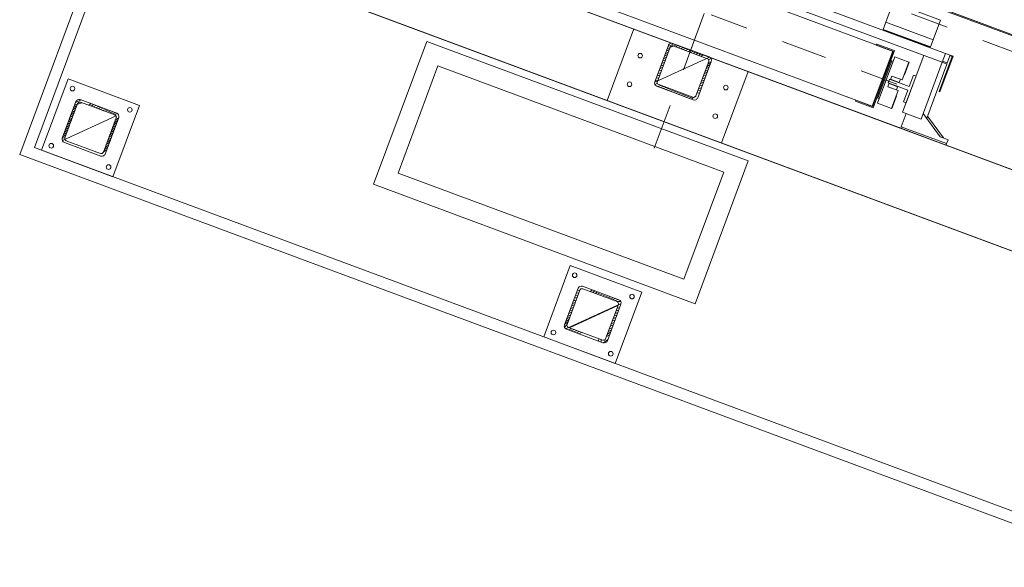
# Model space of a CAD drawing. Extents: x 5470850 to 5471103, y 5921888 to 5922012.
# Tile 42 of 44: x 5471082.43 to 5471085.02, y 5921952.04 to 5921953.47. Entities that reach past the tile are written whole.
import ezdxf

# ---------------------------------------------------------------- set-up
doc = ezdxf.new("R2010")
doc.units = 0
for name, pattern in [('ACAD_ISO04W100', [30, 24, -3, 0, -3]), ('AM_ISO02W050', [7.5, 6, -1.5]), ('AM_ISO08W050', [18, 12, -1.5, 3, -1.5])]:
    doc.linetypes.add(name, pattern=pattern)
doc.layers.get('0').update_dxf_attribs({"linetype": 'CONTINUOUS', "lineweight": 13})
for name, color, linetype, lineweight in [('AM_0', 7, 'CONTINUOUS', 50), ('LDCar-AM_0', 7, 'CONTINUOUS', 50), ('LDCar-AM_7', 4, 'AM_ISO08W050', 25), ('LDCarFrame-AM_0', 7, 'CONTINUOUS', 50), ('LDCarFrame-AM_3', 6, 'AM_ISO02W050', 25), ('LDGear-AM_7', 4, 'AM_ISO08W050', 25), ('LDGuides-AM_0', 7, 'CONTINUOUS', 50), ('LDRailBrackets-AM_0', 7, 'CONTINUOUS', 50), ('LDShaft-AM_0', 7, 'CONTINUOUS', 50), ('LDShaft-AM_7', 4, 'AM_ISO08W050', 25)]:
    doc.layers.add(name, color=color, linetype=linetype, lineweight=lineweight)

# ---------------------------------------------------------------- blocks, each defined once
blk = doc.blocks.new('zw$F2F8')
at = {"lineweight": 0}
h = blk.add_hatch(dxfattribs=at)
h.set_pattern_fill('HYPECUTREGION', color=0, scale=0.4999999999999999, angle=269.9999999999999, style=0, pattern_type=2)
h.set_pattern_definition([(315, (151.8464014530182, -183.4998517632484), (0.3535533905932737, 0.3535533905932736), [])])
h.paths.add_polyline_path([(124.2250211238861, 27.4001482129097), (124.2250211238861, 37.60014820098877, 0.414213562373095), (123.325021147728, 38.50014811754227), (113.1250211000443, 38.50014823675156, 0.414213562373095), (112.2250211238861, 37.60014826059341), (112.2250211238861, 27.4001482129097, 0.414213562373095), (113.1250211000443, 26.50014823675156), (123.3250212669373, 26.5001482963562, 0.414213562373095)], flags=0)
h.paths.add_polyline_path([(123.6250212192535, 37.30014830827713), (123.6250212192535, 27.70014816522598, -0.414213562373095), (123.0250211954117, 27.10014820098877), (113.4250211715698, 27.10014832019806, -0.414213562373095), (112.8250210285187, 27.70014828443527), (112.825021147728, 37.30014818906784, -0.414213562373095), (113.4250211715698, 37.90014815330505), (123.025021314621, 37.90014833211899, -0.414213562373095)], flags=0)
h = blk.add_hatch(dxfattribs=at)
h.set_pattern_fill('HYPECUTREGION', color=0, scale=0.4999999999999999, angle=269.9999999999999, style=0, pattern_type=2)
h.set_pattern_definition([(315, (151.8464013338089, -324.0927804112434), (0.3535533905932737, 0.3535533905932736), [])])
h.paths.add_polyline_path([(124.2250212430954, -113.192780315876), (124.2250211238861, -102.9927803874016, 0.414213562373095), (123.3250212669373, -102.0927802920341), (113.1250212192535, -102.0927802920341, 0.414213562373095), (112.2250212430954, -102.9927802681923), (112.2250212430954, -113.192780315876, 0.414213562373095), (113.1250212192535, -114.0927802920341), (123.3250212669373, -114.0927802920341, 0.414213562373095)], flags=0)
h.paths.add_polyline_path([(123.6250212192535, -103.2927803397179), (123.6250212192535, -112.8927803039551, -0.414213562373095), (123.025021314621, -113.4927803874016), (113.4250209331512, -113.4927803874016, -0.414213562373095), (112.8250210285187, -112.8927804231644), (112.8250209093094, -103.2927803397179, -0.414213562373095), (113.4250210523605, -102.6927803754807), (123.0250211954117, -102.692780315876, -0.414213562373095)], flags=0)
h = blk.add_hatch(dxfattribs=at)
h.set_pattern_fill('HYPECUTREGION', color=0, scale=0.4999999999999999, angle=269.9999999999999, style=0, pattern_type=2)
h.set_pattern_definition([(315, (219.8464014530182, -324.0927805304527), (0.3535533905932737, 0.3535533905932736), [])])
h.paths.add_polyline_path([(192.2250211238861, -113.1927803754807), (192.2250211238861, -102.9927803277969, 0.414213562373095), (191.325021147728, -102.0927802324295), (181.1250212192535, -102.0927802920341, 0.414213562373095), (180.2250211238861, -102.9927804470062), (180.2250211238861, -113.1927804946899, 0.414213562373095), (181.1250212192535, -114.0927802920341), (191.3250210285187, -114.0927802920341, 0.414213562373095)], flags=0)
h.paths.add_polyline_path([(191.6250211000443, -103.2927802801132), (191.625020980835, -112.8927804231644, -0.414213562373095), (191.0250210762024, -113.4927804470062), (181.4250210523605, -113.4927804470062, -0.414213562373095), (180.8250210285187, -112.8927803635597), (180.8250210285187, -103.2927803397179, -0.414213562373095), (181.4250211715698, -102.6927803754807), (191.0250210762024, -102.6927804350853, -0.414213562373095)], flags=0)
at = {"color": 0, "linetype": 'Continuous', "lineweight": 0, "ltscale": 0.25}
for p, q in [((112.2250211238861, 37.60014826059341), (112.2250211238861, 27.40014833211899)), ((112.8250210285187, 27.70014816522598), (112.825021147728, 37.30014818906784)), ((123.325021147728, 38.50014811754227), (113.1250213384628, 38.5001482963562)), ((113.4250211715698, 37.90014815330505), (123.0250210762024, 37.9001482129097)), ((123.6250212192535, 37.30014830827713), (123.6250212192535, 27.70014816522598)), ((124.2250211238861, 37.60014820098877), (124.2250211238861, 27.40014827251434)), ((113.1250213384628, 26.5001482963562), (123.3250212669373, 26.5001482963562)), ((123.0250210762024, 27.10014796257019), (113.4250211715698, 27.10014802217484)), ((172.2250211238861, -92.0927803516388), (192.2250211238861, -92.09278041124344)), ((112.2250210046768, -102.9927802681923), (112.2250211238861, -113.192780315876)), ((112.8250210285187, -112.8927804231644), (112.825021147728, -103.2927802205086)), ((123.3250212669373, -102.0927802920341), (113.1250212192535, -102.0927802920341)), ((113.4250210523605, -102.6927803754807), (123.0250210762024, -102.6927804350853)), ((123.6250212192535, -103.2927802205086), (123.6250212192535, -112.8927804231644)), ((124.2250211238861, -102.9927803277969), (124.2250212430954, -113.192780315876)), ((180.2250210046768, -102.9927802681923), (180.2250211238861, -113.192780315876)), ((180.8250210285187, -112.8927803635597), (180.8250210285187, -103.2927803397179)), ((191.325021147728, -102.0927802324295), (181.1250212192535, -102.0927802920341)), ((181.4250210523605, -102.692780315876), (191.0250209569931, -102.6927803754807)), ((191.6250212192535, -103.2927802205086), (191.6250211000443, -112.8927804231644)), ((192.2250211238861, -102.9927803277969), (192.2250211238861, -113.1927803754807)), ((123.0250210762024, -113.4927805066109), (113.4250209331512, -113.4927803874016)), ((191.0250210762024, -113.4927804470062), (181.4250210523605, -113.4927804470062)), ((113.1250212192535, -114.0927802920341), (123.3250212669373, -114.0927802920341)), ((181.1250212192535, -114.0927802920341), (191.3250210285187, -114.0927802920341)), ((172.2250211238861, -124.0927802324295), (192.2250211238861, -124.0927801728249))]:
    blk.add_line(p, q, dxfattribs=at)
at = {"color": 0, "linetype": 'ACAD_ISO04W100', "lineweight": 0, "ltscale": 0.25}
for p, q in [((112.2250211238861, 26.50014823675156), (112.2250211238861, 26.50014823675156)), ((112.2250211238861, -114.0927801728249), (112.2250211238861, -114.0927801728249)), ((180.2250208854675, -114.0927802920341), (180.2250208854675, -114.0927802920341))]:
    blk.add_line(p, q, dxfattribs=at)
at = {"color": 0, "lineweight": 0}
for points in [[(105.2250211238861, 47.50014799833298), (385.2250211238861, 47.50014817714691), (385.2250211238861, -263.4998518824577), (105.2250211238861, -263.4998519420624)], [(108.2250211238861, 44.50014805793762), (382.2250211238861, 44.50014799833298), (382.2250211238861, -260.4998517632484), (108.2250210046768, -260.4998519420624)], [(172.2250210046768, 44.50014811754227), (382.2250211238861, 44.50014799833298), (382.2250211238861, -260.4998517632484), (172.2250208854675, -260.4998518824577)], [(192.2250210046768, -240.4998518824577), (362.2250208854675, -240.4998518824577), (362.2250211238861, 24.50014811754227), (192.2250208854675, 24.50014811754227)]]:
    blk.add_lwpolyline(points, close=True, dxfattribs=at)
at = {"color": 0, "lineweight": 0, "ltscale": 10}
for points in [[(108.2250208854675, 22.50014811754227), (128.2250210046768, 22.50014805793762), (128.2250211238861, 42.50014823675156), (108.2250211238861, 42.5001482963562)], [(170.2250211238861, -42.2805535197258), (130.2250211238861, -42.28055363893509), (130.2250211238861, -132.2805535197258), (170.2250212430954, -132.2805535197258)], [(108.2250211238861, -118.0927803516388), (128.2250211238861, -118.0927804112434), (128.2250211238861, -98.09278041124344), (108.2250210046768, -98.09278029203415)]]:
    blk.add_lwpolyline(points, close=True, dxfattribs=at)
blk.add_lwpolyline([(165.2250210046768, -47.28055357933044), (135.2250210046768, -47.2805535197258), (135.2250211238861, -127.2805535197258), (165.2250211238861, -127.2805535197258), (165.2250210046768, -47.28055357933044)], dxfattribs=at)
at = {"color": 0, "lineweight": 0}
for centre in [(110.2174552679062, 40.52448809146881), (126.232586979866, 40.52448815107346), (110.2174553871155, 24.47580844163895), (126.2325868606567, 24.47580832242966), (178.2250207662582, -96.09278041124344), (186.2250207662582, -96.09278029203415), (110.2174551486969, -100.0684404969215), (126.2325868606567, -100.0684404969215), (110.2174551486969, -116.117120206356), (126.232586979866, -116.1171201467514), (178.2250208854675, -120.0927804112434), (186.2250208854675, -120.0927802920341)]:
    blk.add_circle(centre, 0.6, dxfattribs=at)
at = {"color": 0, "linetype": 'Continuous', "lineweight": 0, "ltscale": 0.25}
for centre, start, end in [((113.1250212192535, 37.60014826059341), 90.00000314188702, 180.0000031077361), ((123.3250212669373, 37.60014820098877), 3.107736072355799e-06, 90.00000314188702), ((113.1250212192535, 27.4001482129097), 180.0000031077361, 270.000003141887), ((123.3250212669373, 27.40014815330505), 270.000003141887, 3.107736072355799e-06), ((113.1250212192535, -102.9927803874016), 90.00000314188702, 180.0000031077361), ((123.3250210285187, -102.9927803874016), 3.107736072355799e-06, 90.00000314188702), ((181.1250211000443, -102.9927803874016), 90.00000314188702, 180.0000031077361), ((191.325021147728, -102.9927803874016), 3.107736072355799e-06, 90.00000314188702), ((113.1250212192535, -113.1927804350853), 180.0000031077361, 270.000003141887), ((123.3250212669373, -113.1927804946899), 270.000003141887, 3.107736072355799e-06), ((181.1250212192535, -113.1927804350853), 180.0000031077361, 270.000003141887), ((191.3250209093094, -113.1927804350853), 270.000003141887, 3.107736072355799e-06)]:
    blk.add_arc(centre, 0.8999999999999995, start, end, dxfattribs=at)
at = {"color": 0, "linetype": 'Continuous', "lineweight": 0, "ltscale": 0.25, "extrusion": (-1.513604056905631e-13, 6.278750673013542e-14, -1)}
for centre in [(-113.4250209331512, 37.30014830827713), (-113.4250211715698, -103.2927802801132), (-181.4250211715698, -103.2927803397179)]:
    blk.add_arc(centre, 0.6, 359.9999968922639, 89.999996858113, dxfattribs=at)
at = {"color": 0, "linetype": 'Continuous', "lineweight": 0, "ltscale": 0.25, "extrusion": (1.766963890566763e-13, 3.789561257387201e-14, -1)}
for centre in [(-123.025021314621, 37.30014830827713), (-123.025021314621, -103.2927803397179), (-191.0250210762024, -103.2927803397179)]:
    blk.add_arc(centre, 0.6, 89.999996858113, 179.9999968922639, dxfattribs=at)
at = {"color": 0, "linetype": 'Continuous', "lineweight": 0, "ltscale": 0.25, "extrusion": (-1.513604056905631e-13, -6.2787506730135e-14, -1)}
for centre in [(-113.4250211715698, 27.70014828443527), (-113.4250211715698, -112.8927803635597), (-181.4250210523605, -112.892780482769)]:
    blk.add_arc(centre, 0.6, 269.999996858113, 359.9999968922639, dxfattribs=at)
at = {"color": 0, "linetype": 'Continuous', "lineweight": 0, "ltscale": 0.25, "extrusion": (6.300955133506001e-14, -1.51582450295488e-13, -1)}
for centre in [(-123.0250211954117, 27.70014822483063), (-123.025021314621, -112.8927803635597), (-191.0250210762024, -112.8927803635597)]:
    blk.add_arc(centre, 0.6, 179.9999968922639, 269.999996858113, dxfattribs=at)
at = {"layer": 'AM_0', "color": 0, "lineweight": 0}
for p, q in [((214.9250209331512, -153.4998518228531), (214.7250210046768, -153.4998517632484)), ((214.7250210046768, -153.4998517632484), (214.7250208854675, -166.6998518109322)), ((216.9250209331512, -153.4998518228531), (214.9250209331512, -153.4998518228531)), ((214.9250209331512, -153.4998518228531), (214.9250209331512, -166.6998518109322)), ((214.9250209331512, -166.6998518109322), (214.9250209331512, -153.4998518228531)), ((216.9250209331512, -153.4998518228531), (216.9250209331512, -166.6998518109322)), ((222.4250209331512, -153.4998518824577), (216.9250209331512, -153.4998518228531)), ((216.9250209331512, -166.6998518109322), (216.9250209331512, -153.4998518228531)), ((222.4250209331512, -166.6998518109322), (222.4250209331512, -153.4998518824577)), ((214.7250208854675, -166.6998518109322), (214.9250209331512, -166.6998518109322)), ((214.9250209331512, -166.6998518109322), (216.9250209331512, -166.6998518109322)), ((216.9250209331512, -166.6998518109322), (222.4250209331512, -166.6998518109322))]:
    blk.add_line(p, q, dxfattribs=at)
at = {"layer": 'LDCar-AM_0', "color": 0, "lineweight": 0}
for p, q in [((195.0250209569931, -58.1998518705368), (195.0250210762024, -157.799851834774)), ((225.1250208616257, -120.9998518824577), (225.125020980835, -213.299851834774)), ((210.4250210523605, -157.799851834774), (210.4250209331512, -122.9998518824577)), ((225.4250209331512, -213.299851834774), (225.4250209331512, -128.9998518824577)), ((194.7250210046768, -153.1998518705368), (194.7250208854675, -158.1998518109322)), ((195.0250209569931, -153.1998518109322), (194.7250210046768, -153.1998518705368)), ((195.0250210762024, -157.8998518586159), (195.0250209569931, -153.1998518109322)), ((210.4250209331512, -153.1998518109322), (210.4250210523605, -157.8998518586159)), ((210.7250210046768, -153.1998518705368), (210.4250209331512, -153.1998518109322)), ((210.7250210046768, -158.1998518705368), (210.7250210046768, -153.1998518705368)), ((194.7250208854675, -158.1998518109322), (210.7250210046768, -158.1998518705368)), ((195.0250210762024, -157.799851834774), (210.4250210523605, -157.799851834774)), ((210.4250210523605, -157.8998518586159), (195.0250210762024, -157.8998518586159)), ((214.5250210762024, -172.8998518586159), (204.7250210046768, -172.8998518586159)), ((204.7250210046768, -172.8998518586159), (204.7250210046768, -173.0998518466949)), ((204.7250210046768, -173.0998518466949), (214.7250210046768, -173.0998518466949)), ((214.5250208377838, -172.2998518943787), (214.5250210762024, -172.8998518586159)), ((214.7250210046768, -173.0998518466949), (214.7250210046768, -172.2998518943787))]:
    blk.add_line(p, q, dxfattribs=at)
at = {"layer": 'LDCar-AM_7', "color": 0, "lineweight": 0}
blk.add_line((202.7250208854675, -45.79985183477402), (202.7250210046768, -170.1998519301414), dxfattribs=at)
at = {"layer": 'LDCarFrame-AM_0', "color": 0, "lineweight": 0}
for p, q in [((196.2250208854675, -158.8498518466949), (196.2250210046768, -162.7498518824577)), ((209.2250208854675, -158.8498518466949), (196.2250208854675, -158.8498518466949)), ((197.5250209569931, -158.1998518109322), (197.5250209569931, -158.4498518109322)), ((207.9250209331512, -158.4498519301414), (197.5250209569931, -158.4498518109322)), ((197.5250209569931, -158.4498518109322), (197.5250209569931, -158.8498519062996)), ((201.2250210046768, -159.8498519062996), (201.2250208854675, -162.2498518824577)), ((201.2250208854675, -162.7498518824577), (201.2250210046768, -159.8498519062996)), ((201.2250210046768, -159.8498519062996), (202.2250208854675, -159.8498519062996)), ((202.125020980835, -162.2498518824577), (202.125020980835, -159.8498519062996)), ((203.2250208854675, -159.8498518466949), (204.2250211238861, -159.8498517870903)), ((203.3250210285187, -159.8498518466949), (203.3250209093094, -162.2498518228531)), ((204.2250210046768, -162.2498518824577), (204.2250211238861, -159.8498517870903)), ((204.2250211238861, -159.8498517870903), (204.2250208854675, -162.7498518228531)), ((207.9250209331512, -158.4498519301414), (207.9250209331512, -158.1998518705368)), ((207.9250209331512, -158.8498519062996), (207.9250209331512, -158.4498519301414)), ((209.2250210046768, -162.7498517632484), (209.2250208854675, -158.8498518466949)), ((196.2250210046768, -162.7498518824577), (201.2250208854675, -162.7498518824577)), ((196.2250210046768, -162.7498518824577), (196.2250208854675, -162.8498518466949)), ((199.7250210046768, -162.8498518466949), (199.7250210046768, -162.7498518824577)), ((201.2250208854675, -162.2498518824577), (202.125020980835, -162.2498518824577)), ((203.3250209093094, -162.2498518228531), (204.2250210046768, -162.2498518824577)), ((204.2250208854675, -162.7498518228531), (209.2250210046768, -162.7498517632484)), ((205.7250208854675, -162.7498518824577), (205.7250208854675, -162.8498519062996)), ((209.2250210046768, -162.8498517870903), (209.2250210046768, -162.7498517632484)), ((196.2250208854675, -162.8498518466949), (199.7250210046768, -162.8498518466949)), ((205.7250208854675, -162.8498519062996), (209.2250210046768, -162.8498517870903))]:
    blk.add_line(p, q, dxfattribs=at)
at = {"layer": 'LDCarFrame-AM_3', "color": 0, "lineweight": 0}
for p, q in [((221.3250210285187, 1.000148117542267), (221.3250209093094, -216.9998518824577)), ((221.3250210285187, 1.000148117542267), (221.3250209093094, -216.9998518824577)), ((221.3250210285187, 1.000148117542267), (221.3250209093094, -216.9998518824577)), ((221.3250210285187, 1.000148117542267), (221.3250209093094, -216.9998518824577)), ((225.4250209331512, -128.9998518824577), (225.4250209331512, -212.9998518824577))]:
    blk.add_line(p, q, dxfattribs=at)
at = {"layer": 'LDGear-AM_7', "color": 0, "lineweight": 0}
blk.add_line((190.4750210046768, -107.9998518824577), (214.8250209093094, -107.9998518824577), dxfattribs=at)
at = {"layer": 'LDGuides-AM_0', "color": 0, "lineweight": 0}
for p, q in [((203.2250208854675, -159.5998517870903), (202.2250208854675, -159.5998518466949)), ((202.2250208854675, -159.5998518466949), (202.2250210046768, -165.0998517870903)), ((203.2250208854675, -165.0998519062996), (203.2250208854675, -159.5998517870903)), ((202.2250210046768, -165.0998517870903), (198.9750210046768, -165.0998517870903)), ((198.9750210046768, -165.0998517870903), (198.9750208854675, -165.7998518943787)), ((206.4750208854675, -165.0998519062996), (203.2250208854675, -165.0998519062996)), ((206.4750211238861, -165.799851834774), (206.4750208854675, -165.0998519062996)), ((198.9750208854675, -165.7998518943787), (206.4750211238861, -165.799851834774))]:
    blk.add_line(p, q, dxfattribs=at)
at = {"layer": 'LDRailBrackets-AM_0', "color": 0, "lineweight": 0}
for p, q in [((214.7250208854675, -170.9998518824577), (214.7250210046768, -44.99985188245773)), ((212.2250210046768, -122.9998518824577), (212.2250210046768, -170.9998518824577)), ((192.2250208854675, -166.799851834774), (192.2250210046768, -179.4998518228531)), ((192.625020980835, -166.799851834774), (192.2250208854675, -166.799851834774)), ((192.625020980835, -179.4998518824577), (192.625020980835, -166.799851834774)), ((192.625020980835, -166.799851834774), (192.625020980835, -179.4998518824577)), ((196.3250210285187, -166.7998518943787), (192.625020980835, -166.799851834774)), ((196.3250210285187, -165.799851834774), (196.3250209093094, -170.9998518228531)), ((212.2250208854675, -165.799851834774), (196.3250210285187, -165.799851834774)), ((193.7250210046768, -177.299851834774), (197.8941385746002, -170.9998518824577)), ((193.7250210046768, -178.1998519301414), (197.6294327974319, -172.299851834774)), ((196.3250209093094, -170.9998518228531), (212.2250210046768, -170.9998518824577)), ((197.0338444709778, -172.299851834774), (212.2250210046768, -172.2998518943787)), ((212.2250210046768, -170.9998518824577), (212.2250210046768, -172.2998518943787)), ((212.2250210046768, -170.9998518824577), (214.7250208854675, -170.9998518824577)), ((212.2250210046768, -172.2998518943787), (212.5250210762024, -172.299851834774)), ((212.5250209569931, -170.9998518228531), (212.5250210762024, -172.299851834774)), ((212.5250210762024, -172.299851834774), (212.5250209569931, -170.9998518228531)), ((212.5250210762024, -172.299851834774), (214.7250210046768, -172.2998518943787)), ((214.7250210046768, -172.2998518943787), (214.7250208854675, -170.9998518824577)), ((193.7250210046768, -179.4998518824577), (193.7250210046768, -177.299851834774)), ((192.2250210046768, -179.4998518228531), (192.625020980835, -179.4998518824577)), ((192.625020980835, -179.4998518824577), (193.7250210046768, -179.4998518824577))]:
    blk.add_line(p, q, dxfattribs=at)
at = {"layer": 'LDShaft-AM_0', "color": 0, "lineweight": 0}
for p, q in [((172.2250210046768, 44.50014811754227), (172.2250208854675, -260.4998518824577)), ((192.2250208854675, -240.4998518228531), (192.2250208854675, 24.50014811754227)), ((192.2250210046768, -49.19985181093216), (192.2250208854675, -166.799851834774)), ((192.2250210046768, -179.4998518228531), (192.2250208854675, -240.4998518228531))]:
    blk.add_line(p, q, dxfattribs=at)
at = {"layer": 'LDShaft-AM_7', "color": 0, "lineweight": 0}
blk.add_line((164.7250208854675, -107.9998518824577), (389.7250208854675, -107.9998518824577), dxfattribs=at)

msp = doc.modelspace()

# ---------------------------------------------------------------- block references
at = {"xscale": 0.01, "yscale": 0.01, "zscale": 0.01, "rotation": 69.60599730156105}
msp.add_blockref('zw$F2F8', (5471082.510195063, 5921951.967155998), dxfattribs=at)

doc.saveas('drawing.dxf')
